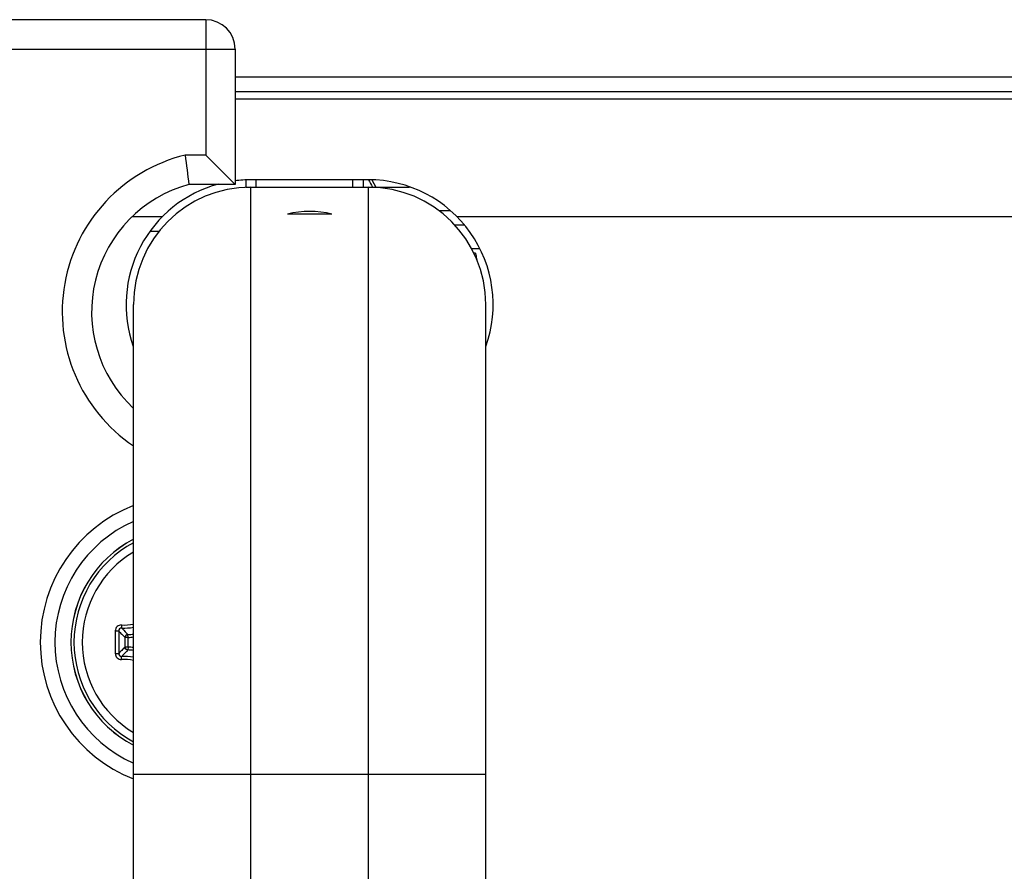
# Model space of a CAD drawing. Header units: millimetres. Extents: x 0 to 420, y 0 to 297.
# Tile 70 of 114: x 250.76 to 257.46, y 117.43 to 123.23. Entities that reach past the tile are written whole.
import ezdxf

# ---------------------------------------------------------------- set-up
doc = ezdxf.new("R2010")
doc.units = ezdxf.units.MM
doc.header["$LTSCALE"] = 23.1
doc.layers.get('0').update_dxf_attribs({"linetype": 'CONTINUOUS'})
doc.layers.add('AXES', color=7, linetype='CONTINUOUS')
doc.layers.add('BEZUGSACHSEN', color=7, linetype='CONTINUOUS')

msp = doc.modelspace()

# ---------------------------------------------------------------- linework, layer by layer
at = {"color": 7, "linetype": 'CONTINUOUS'}
for p, q in [((252.0226, 123.2268), (216.5688, 123.2268)), ((252.0226, 123.2268), (252.0226, 122.3051)), ((216.3688, 123.0268), (252.2226, 123.0268)), ((252.2226, 123.0268), (252.2226, 122.1051)), ((252.2226, 122.8368), (258.7057, 122.8368)), ((252.2226, 122.7368), (258.7057, 122.7368)), ((252.2226, 122.6868), (316.3686, 122.6868)), ((252.0226, 122.3051), (251.8833, 122.3051)), ((252.2226, 122.1051), (252.0226, 122.3051)), ((253.1307, 122.1368), (252.3307, 122.1368)), ((253.1544, 122.1353), (253.1811, 122.0868)), ((252.2226, 122.1051), (251.9087, 122.1051)), ((252.2957, 122.0868), (253.4117, 122.0868)), ((252.3307, 109.8868), (252.3307, 122.0868)), ((253.1307, 109.8868), (253.1307, 122.0868)), ((251.5242, 121.8868), (251.7286, 121.8868)), ((252.882, 121.9026), (252.5794, 121.9026)), ((253.6098, 121.9268), (253.6877, 121.9268)), ((253.7328, 121.8868), (314.8596, 121.8868)), ((253.7869, 121.8268), (253.7205, 121.8268)), ((251.6445, 121.7868), (251.7063, 121.7868)), ((253.8901, 121.6668), (253.8337, 121.6668)), ((251.5307, 110.6868), (251.5307, 121.2868)), ((253.9307, 110.6868), (253.9307, 121.2868)), ((251.4561, 119.0781), (251.4511, 119.0838)), ((251.4937, 119.0193), (251.4738, 119.0193)), ((251.4738, 118.9544), (251.4738, 119.0193)), ((251.4937, 119.0193), (251.4928, 119.0391)), ((251.4937, 118.9545), (251.4937, 119.0192)), ((251.4937, 118.9544), (251.4738, 118.9544)), ((251.4937, 118.9544), (251.4928, 118.9346)), ((251.4561, 118.8956), (251.4511, 118.8899)), ((253.9307, 118.0868), (251.5307, 118.0868))]:
    msp.add_line(p, q, dxfattribs=at)
at = {"color": 2, "linetype": 'CONTINUOUS'}
for p, q in [((252.3657, 122.0868), (252.3657, 122.1368)), ((253.0257, 122.0868), (253.0257, 122.1368))]:
    msp.add_line(p, q, dxfattribs=at)
at = {"color": 7, "linetype": 'CONTINUOUS'}
for points in [[(252.089, 122.2387), (252.0568, 122.2705), (252.0226, 122.3051)], [(252.2204, 122.1072), (252.2028, 122.125), (252.1874, 122.1403), (252.089, 122.2387)]]:
    msp.add_lwpolyline(points, dxfattribs=at)
for centre, radius, start, end in [((252.0226, 123.0268), 0.2, 0, 90), ((252.1457, 121.2368), 1.1, 103.80227, 235.98552), ((266.9143, 124.1154), 15.1397, 186.86752, 187.63052), ((252.3307, 121.2868), 0.85, 90, 97.42004), ((253.1307, 121.2868), 0.85, 340.4373, 90), ((252.1457, 121.2368), 0.9, 105.26724, 226.81561), ((252.3307, 121.2868), 0.85, 105.07831, 199.56428), ((252.3307, 121.2868), 0.8, 90, 180), ((253.1307, 121.2868), 0.8, 0, 90), ((252.7307, 121.2868), 0.6341, 76.19562, 103.80438), ((251.8957, 118.9868), 1, 111.42583, 248.57412), ((251.8957, 118.9868), 0.9, 113.96221, 246.03779), ((251.8957, 118.9868), 0.7909, 117.50553, 242.49447), ((251.8957, 118.9868), 0.7905, 117.50207, 242.49793), ((251.8957, 118.9868), 0.7701, 118.29145, 241.71719), ((251.8957, 118.9868), 0.7142, 120.72458, 239.2792), ((274.2388, 118.9866), 22.8324, 179.80634, 180.19266), ((274.073, 118.9868), 22.6428, 179.80683, 180.19314), ((252.1528, 119.7345), 0.9862, 222.90065, 224.60529), ((251.4662, 119.4171), 0.313, 266.77105, 281.89375), ((251.4698, 119.4141), 0.3308, 266.7584, 280.60899), ((252.1786, 119.7215), 0.9675, 221.68243, 224.85289), ((252.2209, 119.802), 1.082, 224.61879, 226.33548), ((251.4757, 119.4068), 0.3681, 272.66056, 278.59698), ((251.4757, 119.4068), 0.388, 272.66006, 278.15288), ((252.153, 118.2391), 0.9864, 135.3947, 137.09902), ((252.2208, 118.1717), 1.082, 133.6645, 135.38127), ((252.1785, 118.2523), 0.9673, 135.14703, 138.31795), ((251.4757, 118.5668), 0.3681, 81.40309, 87.33943), ((251.4757, 118.5668), 0.388, 81.84722, 87.33994), ((251.4662, 118.557), 0.3126, 78.10112, 93.24404), ((251.4698, 118.5596), 0.3308, 79.39053, 93.24129)]:
    msp.add_arc(centre, radius, start, end, dxfattribs=at)
msp.add_ellipse((253.2957, 121.9739), major_axis=(-0.8581, 1.5537), ratio=0.036974, start_param=7.728515, end_param=7.760792, dxfattribs=at)
for points, knots in [([(251.4486, 119.1046), (251.438, 119.1052), (251.4155, 119.0966), (251.4065, 119.0745), (251.4064, 119.0638)], [0, 0, 0, 0, 0.496428, 1, 1, 1, 1]), ([(251.4064, 119.0638), (251.4092, 119.0638), (251.4145, 119.0638), (251.4216, 119.0638), (251.4268, 119.0634), (251.4296, 119.0634), (251.4304, 119.0632)], [0, 0, 0, 0, 0.345903, 0.661475, 0.892698, 1, 1, 1, 1]), ([(251.4511, 119.0838), (251.4459, 119.084), (251.4347, 119.0796), (251.4304, 119.0685), (251.4304, 119.0632)], [0, 0, 0, 0, 0.493642, 1, 1, 1, 1]), ([(251.4489, 119.1046), (251.4487, 119.1021), (251.4486, 119.0975), (251.4489, 119.0912), (251.4496, 119.0868), (251.4504, 119.0842), (251.4511, 119.0838)], [0, 0, 0, 0, 0.348316, 0.654819, 0.879628, 1, 1, 1, 1]), ([(251.4064, 118.9099), (251.4092, 118.9099), (251.4145, 118.9099), (251.4216, 118.91), (251.4268, 118.9103), (251.4296, 118.9103), (251.4304, 118.9105)], [0, 0, 0, 0, 0.345925, 0.661512, 0.892731, 1, 1, 1, 1]), ([(251.4064, 118.9099), (251.4065, 118.8992), (251.4155, 118.8771), (251.438, 118.8685), (251.4486, 118.8691)], [0, 0, 0, 0, 0.503498, 1, 1, 1, 1]), ([(251.4304, 118.9105), (251.4304, 118.9052), (251.4347, 118.8941), (251.4459, 118.8897), (251.4511, 118.8899)], [0, 0, 0, 0, 0.506355, 1, 1, 1, 1]), ([(251.4489, 118.8691), (251.4487, 118.8716), (251.4486, 118.8762), (251.4489, 118.8825), (251.4496, 118.8869), (251.4504, 118.8895), (251.4511, 118.8899)], [0, 0, 0, 0, 0.348328, 0.654832, 0.879638, 1, 1, 1, 1])]:
    msp.add_open_spline(points, degree=3, knots=knots, dxfattribs=at)
for points in [[(251.4928, 119.0391), (251.4879, 119.0388), (251.4779, 119.0343), (251.4739, 119.0242), (251.4738, 119.0193)], [(251.4738, 118.9544), (251.4739, 118.9495), (251.4779, 118.9394), (251.4879, 118.9348), (251.4928, 118.9346)]]:
    msp.add_open_spline(points, degree=3, dxfattribs=at)
at = {"layer": 'AXES', "color": 7, "linetype": 'CONTINUOUS'}
for p, q in [((252.2957, 122.1345), (252.2957, 122.0868)), ((253.0957, 122.1368), (253.0957, 122.0868))]:
    msp.add_line(p, q, dxfattribs=at)
at = {"layer": 'BEZUGSACHSEN', "color": 7, "linetype": 'CONTINUOUS'}
msp.add_line((253.8596, 121.6368), (253.8499, 121.6368), dxfattribs=at)
msp.add_open_spline([(253.8596, 121.6368), (253.8605, 121.6336), (253.8644, 121.6186), (253.8674, 121.6034), (253.8695, 121.5915)], degree=3, knots=[0, 0, 0, 0, 0.218566, 1, 1, 1, 1], dxfattribs=at)

doc.saveas('drawing.dxf')
